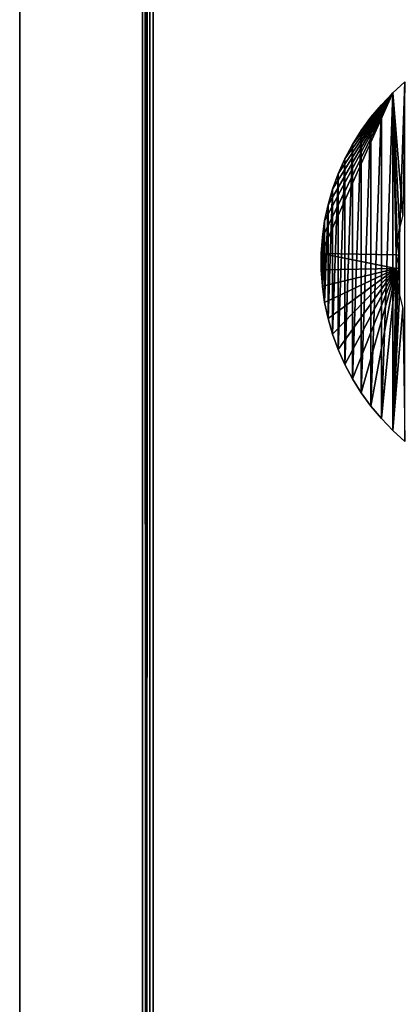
# Model space of a CAD drawing. Extents: x -300 to 306, y -600 to 600.
# Tile 2 of 33: x -300 to -248, y -394 to -257. Entities that reach past the tile are written whole.
import ezdxf

# ---------------------------------------------------------------- set-up
doc = ezdxf.new("R2010")
doc.units = 0
doc.header["$MEASUREMENT"] = 0

msp = doc.modelspace()

# ---------------------------------------------------------------- linework, layer by layer
for points in [[(-283, 599.5, 29.5), (-282.5, -600, 30), (-282.5, 600, 30)], [(-282.5, -600, -30), (-283, 599.5, -29.5), (-282.5, 600, -30)], [(-283, 600, -30), (-283, 600, 30), (-283, -600, -30)], [(-283, -600, -30), (-283, 600, 30), (-283, -600, 30)], [(-283, -599.5, 29.5), (-283, 599.5, 29.5), (-283, -599.5, -29.5)], [(-283, -599.5, -29.5), (-283, 599.5, 29.5), (-283, 599.5, -29.5)], [(-283, -599.5, 29.5), (-282.5, -600, 30), (-283, 599.5, 29.5)], [(-283, -599.5, -29.5), (-283, 599.5, -29.5), (-282.5, -600, -30)], [(-282.5, -600, -30), (-282.5, 600, -30), (-282, 506, -30)], [(-300, 591, -30), (-300, -591, -30), (-300, 591, 30)], [(-300, 591, 30), (-300, -591, -30), (-300, -591, 30)], [(-282.5, -600, -30), (-282, 506, -30), (-282, -506, -30)], [(-282, 506, -20), (-282, -506, -20), (-282, 506, -30)], [(-282, 506, -30), (-282, -506, -20), (-282, -506, -30)], [(-281.5, -505.5, -21), (-281.5, 505.5, -21), (-281.5, -505.5, -30)], [(-281.5, -505.5, -30), (-281.5, 505.5, -21), (-281.5, 505.5, -30)], [(-248.344696, -267.62149, -30), (-246.658905, -266.103485, -30), (-246.943604, -284.557892, -30)], [(-246.658905, -315.896515, -29), (-246.658905, -266.103485, -29), (-248.344696, -314.37851, -29)], [(-248.344696, -314.37851, -29), (-246.658905, -266.103485, -29), (-248.344696, -267.62149, -29)], [(-248.344696, -267.62149, -30), (-248.344696, -267.62149, -29), (-246.658905, -266.103485, -30)], [(-246.658905, -266.103485, -30), (-248.344696, -267.62149, -29), (-246.658905, -266.103485, -29)], [(-248.344696, -267.62149, -30), (-247.888199, -290.066315, -30), (-258.248505, -289.865814, -30)], [(-248.344696, -267.62149, -30), (-258.248505, -289.865814, -30), (-258.090302, -287.602814, -30)], [(-248.344696, -267.62149, -30), (-258.090302, -287.602814, -30), (-257.774597, -285.356415, -30)], [(-248.344696, -267.62149, -30), (-257.774597, -285.356415, -30), (-257.302887, -283.137512, -30)], [(-248.344696, -267.62149, -30), (-257.302887, -283.137512, -30), (-256.677612, -280.956909, -30)], [(-248.344696, -267.62149, -30), (-256.677612, -280.956909, -30), (-255.901794, -278.825287, -30)], [(-248.344696, -267.62149, -30), (-255.901794, -278.825287, -30), (-254.979095, -276.752899, -30)], [(-248.344696, -267.62149, -30), (-254.979095, -276.752899, -30), (-253.914093, -274.75, -30)], [(-248.344696, -267.62149, -30), (-253.914093, -274.75, -30), (-252.712006, -272.826202, -30)], [(-248.344696, -267.62149, -30), (-252.712006, -272.826202, -30), (-251.378693, -270.990997, -30)], [(-248.344696, -267.62149, -30), (-251.378693, -270.990997, -30), (-249.920502, -269.253296, -30)], [(-248.344696, -314.37851, -29), (-248.344696, -267.62149, -29), (-249.920502, -312.746704, -29)], [(-249.920502, -312.746704, -29), (-248.344696, -267.62149, -29), (-249.920502, -269.253296, -29)], [(-249.920502, -269.253296, -30), (-249.920502, -269.253296, -29), (-248.344696, -267.62149, -30)], [(-248.344696, -267.62149, -30), (-249.920502, -269.253296, -29), (-248.344696, -267.62149, -29)], [(-248.344696, -267.62149, -30), (-246.943604, -284.557892, -30), (-247.4142, -286.365112, -30)], [(-248.344696, -267.62149, -30), (-247.4142, -286.365112, -30), (-247.729797, -288.205597, -30)], [(-248.344696, -267.62149, -30), (-247.729797, -288.205597, -30), (-247.888199, -290.066315, -30)], [(-249.920502, -312.746704, -29), (-249.920502, -269.253296, -29), (-251.378693, -311.009003, -29)], [(-251.378693, -311.009003, -29), (-249.920502, -269.253296, -29), (-251.378693, -270.990997, -29)], [(-251.378693, -270.990997, -30), (-251.378693, -270.990997, -29), (-249.920502, -269.253296, -30)], [(-249.920502, -269.253296, -30), (-251.378693, -270.990997, -29), (-249.920502, -269.253296, -29)], [(-251.378693, -311.009003, -29), (-251.378693, -270.990997, -29), (-252.712006, -309.173798, -29)], [(-252.712006, -309.173798, -29), (-251.378693, -270.990997, -29), (-252.712006, -272.826202, -29)], [(-252.712006, -272.826202, -30), (-252.712006, -272.826202, -29), (-251.378693, -270.990997, -30)], [(-251.378693, -270.990997, -30), (-252.712006, -272.826202, -29), (-251.378693, -270.990997, -29)], [(-252.712006, -309.173798, -29), (-252.712006, -272.826202, -29), (-253.914093, -307.25, -29)], [(-253.914093, -307.25, -29), (-252.712006, -272.826202, -29), (-253.914093, -274.75, -29)], [(-253.914093, -274.75, -30), (-253.914093, -274.75, -29), (-252.712006, -272.826202, -30)], [(-252.712006, -272.826202, -30), (-253.914093, -274.75, -29), (-252.712006, -272.826202, -29)], [(-253.914093, -307.25, -29), (-253.914093, -274.75, -29), (-254.979095, -305.247101, -29)], [(-254.979095, -305.247101, -29), (-253.914093, -274.75, -29), (-254.979095, -276.752899, -29)], [(-254.979095, -276.752899, -30), (-254.979095, -276.752899, -29), (-253.914093, -274.75, -30)], [(-253.914093, -274.75, -30), (-254.979095, -276.752899, -29), (-253.914093, -274.75, -29)], [(-254.979095, -305.247101, -29), (-254.979095, -276.752899, -29), (-255.901794, -303.174713, -29)], [(-255.901794, -303.174713, -29), (-254.979095, -276.752899, -29), (-255.901794, -278.825287, -29)], [(-255.901794, -278.825287, -30), (-255.901794, -278.825287, -29), (-254.979095, -276.752899, -30)], [(-254.979095, -276.752899, -30), (-255.901794, -278.825287, -29), (-254.979095, -276.752899, -29)], [(-255.901794, -303.174713, -29), (-255.901794, -278.825287, -29), (-256.677612, -301.043091, -29)], [(-256.677612, -301.043091, -29), (-255.901794, -278.825287, -29), (-256.677612, -280.956909, -29)], [(-256.677612, -280.956909, -30), (-256.677612, -280.956909, -29), (-255.901794, -278.825287, -30)], [(-255.901794, -278.825287, -30), (-256.677612, -280.956909, -29), (-255.901794, -278.825287, -29)], [(-256.677612, -301.043091, -29), (-256.677612, -280.956909, -29), (-257.302887, -298.862488, -29)], [(-257.302887, -298.862488, -29), (-256.677612, -280.956909, -29), (-257.302887, -283.137512, -29)], [(-257.302887, -283.137512, -30), (-257.302887, -283.137512, -29), (-256.677612, -280.956909, -30)], [(-256.677612, -280.956909, -30), (-257.302887, -283.137512, -29), (-256.677612, -280.956909, -29)], [(-257.302887, -298.862488, -29), (-257.302887, -283.137512, -29), (-257.774597, -296.643585, -29)], [(-257.774597, -296.643585, -29), (-257.302887, -283.137512, -29), (-257.774597, -285.356415, -29)], [(-257.774597, -285.356415, -30), (-257.774597, -285.356415, -29), (-257.302887, -283.137512, -30)], [(-257.302887, -283.137512, -30), (-257.774597, -285.356415, -29), (-257.302887, -283.137512, -29)], [(-257.774597, -296.643585, -29), (-257.774597, -285.356415, -29), (-258.090302, -294.397186, -29)], [(-258.090302, -294.397186, -29), (-257.774597, -285.356415, -29), (-258.090302, -287.602814, -29)], [(-258.090302, -287.602814, -30), (-258.090302, -287.602814, -29), (-257.774597, -285.356415, -30)], [(-257.774597, -285.356415, -30), (-258.090302, -287.602814, -29), (-257.774597, -285.356415, -29)], [(-247.729797, -288.205597, -29.5), (-247.729797, -288.205597, -30), (-247.4142, -286.365112, -30)], [(-247.729797, -288.205597, -29.5), (-247.4142, -286.365112, -30), (-247.4142, -286.365112, -29.5)], [(-247.388596, -290.087494, -29.5), (-247.729797, -288.205597, -29.5), (-247.4142, -286.365112, -29.5)], [(-258.090302, -294.397186, -29), (-258.090302, -287.602814, -29), (-258.248505, -292.134186, -29)], [(-258.248505, -292.134186, -29), (-258.090302, -287.602814, -29), (-258.248505, -289.865814, -29)], [(-258.248505, -289.865814, -30), (-258.248505, -289.865814, -29), (-258.090302, -287.602814, -30)], [(-258.090302, -287.602814, -30), (-258.248505, -289.865814, -29), (-258.090302, -287.602814, -29)], [(-247.888199, -290.066315, -29.5), (-247.888199, -290.066315, -30), (-247.729797, -288.205597, -30)], [(-247.888199, -290.066315, -29.5), (-247.729797, -288.205597, -30), (-247.729797, -288.205597, -29.5)], [(-247.388596, -290.087494, -29.5), (-247.888199, -290.066315, -29.5), (-247.729797, -288.205597, -29.5)], [(-247.888199, -291.933685, -30), (-258.248505, -292.134186, -30), (-258.248505, -289.865814, -30)], [(-247.888199, -291.933685, -30), (-258.248505, -289.865814, -30), (-247.888199, -290.066315, -30)], [(-258.248505, -292.134186, -30), (-258.248505, -292.134186, -29), (-258.248505, -289.865814, -30)], [(-258.248505, -289.865814, -30), (-258.248505, -292.134186, -29), (-258.248505, -289.865814, -29)], [(-247.888199, -291.933685, -29.5), (-247.888199, -291.933685, -30), (-247.888199, -290.066315, -30)], [(-247.888199, -291.933685, -29.5), (-247.888199, -290.066315, -30), (-247.888199, -290.066315, -29.5)], [(-247.388596, -291.912506, -29.5), (-247.888199, -291.933685, -29.5), (-247.888199, -290.066315, -29.5)], [(-247.388596, -291.912506, -29.5), (-247.888199, -290.066315, -29.5), (-247.388596, -290.087494, -29.5)], [(-247.888199, -291.933685, -30), (-258.090302, -294.397186, -30), (-258.248505, -292.134186, -30)], [(-258.090302, -294.397186, -30), (-258.090302, -294.397186, -29), (-258.248505, -292.134186, -30)], [(-258.248505, -292.134186, -30), (-258.090302, -294.397186, -29), (-258.248505, -292.134186, -29)], [(-247.888199, -291.933685, -30), (-257.774597, -296.643585, -30), (-258.090302, -294.397186, -30)], [(-247.888199, -291.933685, -30), (-257.302887, -298.862488, -30), (-257.774597, -296.643585, -30)], [(-247.888199, -291.933685, -30), (-256.677612, -301.043091, -30), (-257.302887, -298.862488, -30)], [(-247.888199, -291.933685, -30), (-255.901794, -303.174713, -30), (-256.677612, -301.043091, -30)], [(-247.888199, -291.933685, -30), (-254.979095, -305.247101, -30), (-255.901794, -303.174713, -30)], [(-247.888199, -291.933685, -30), (-253.914093, -307.25, -30), (-254.979095, -305.247101, -30)], [(-247.888199, -291.933685, -30), (-252.712006, -309.173798, -30), (-253.914093, -307.25, -30)], [(-247.888199, -291.933685, -30), (-251.378693, -311.009003, -30), (-252.712006, -309.173798, -30)], [(-247.888199, -291.933685, -30), (-249.920502, -312.746704, -30), (-251.378693, -311.009003, -30)], [(-247.888199, -291.933685, -30), (-248.344696, -314.37851, -30), (-249.920502, -312.746704, -30)], [(-248.344696, -314.37851, -30), (-247.888199, -291.933685, -30), (-247.729797, -293.794403, -30)], [(-247.4142, -295.634888, -29.5), (-247.888199, -291.933685, -29.5), (-247.388596, -291.912506, -29.5)], [(-247.888199, -291.933685, -30), (-247.729797, -293.794403, -29.5), (-247.729797, -293.794403, -30)], [(-247.729797, -293.794403, -29.5), (-247.888199, -291.933685, -30), (-247.888199, -291.933685, -29.5)], [(-247.888199, -291.933685, -29.5), (-247.4142, -295.634888, -29.5), (-247.729797, -293.794403, -29.5)], [(-257.774597, -296.643585, -30), (-257.774597, -296.643585, -29), (-258.090302, -294.397186, -30)], [(-258.090302, -294.397186, -30), (-257.774597, -296.643585, -29), (-258.090302, -294.397186, -29)], [(-248.344696, -314.37851, -30), (-247.729797, -293.794403, -30), (-247.4142, -295.634888, -30)], [(-247.729797, -293.794403, -30), (-247.729797, -293.794403, -29.5), (-247.4142, -295.634888, -29.5)], [(-247.729797, -293.794403, -30), (-247.4142, -295.634888, -29.5), (-247.4142, -295.634888, -30)], [(-248.344696, -314.37851, -30), (-247.4142, -295.634888, -30), (-246.943604, -297.442108, -30)], [(-257.302887, -298.862488, -30), (-257.302887, -298.862488, -29), (-257.774597, -296.643585, -30)], [(-257.774597, -296.643585, -30), (-257.302887, -298.862488, -29), (-257.774597, -296.643585, -29)], [(-248.344696, -314.37851, -30), (-246.943604, -297.442108, -30), (-246.658905, -315.896515, -30)], [(-256.677612, -301.043091, -30), (-256.677612, -301.043091, -29), (-257.302887, -298.862488, -30)], [(-257.302887, -298.862488, -30), (-256.677612, -301.043091, -29), (-257.302887, -298.862488, -29)], [(-255.901794, -303.174713, -30), (-255.901794, -303.174713, -29), (-256.677612, -301.043091, -30)], [(-256.677612, -301.043091, -30), (-255.901794, -303.174713, -29), (-256.677612, -301.043091, -29)], [(-254.979095, -305.247101, -30), (-254.979095, -305.247101, -29), (-255.901794, -303.174713, -30)], [(-255.901794, -303.174713, -30), (-254.979095, -305.247101, -29), (-255.901794, -303.174713, -29)], [(-253.914093, -307.25, -30), (-253.914093, -307.25, -29), (-254.979095, -305.247101, -30)], [(-254.979095, -305.247101, -30), (-253.914093, -307.25, -29), (-254.979095, -305.247101, -29)], [(-252.712006, -309.173798, -30), (-252.712006, -309.173798, -29), (-253.914093, -307.25, -30)], [(-253.914093, -307.25, -30), (-252.712006, -309.173798, -29), (-253.914093, -307.25, -29)], [(-251.378693, -311.009003, -30), (-251.378693, -311.009003, -29), (-252.712006, -309.173798, -30)], [(-252.712006, -309.173798, -30), (-251.378693, -311.009003, -29), (-252.712006, -309.173798, -29)], [(-249.920502, -312.746704, -30), (-249.920502, -312.746704, -29), (-251.378693, -311.009003, -30)], [(-251.378693, -311.009003, -30), (-249.920502, -312.746704, -29), (-251.378693, -311.009003, -29)], [(-248.344696, -314.37851, -30), (-248.344696, -314.37851, -29), (-249.920502, -312.746704, -30)], [(-249.920502, -312.746704, -30), (-248.344696, -314.37851, -29), (-249.920502, -312.746704, -29)], [(-246.658905, -315.896515, -30), (-246.658905, -315.896515, -29), (-248.344696, -314.37851, -30)], [(-248.344696, -314.37851, -30), (-246.658905, -315.896515, -29), (-248.344696, -314.37851, -29)]]:
    msp.add_3dface(points)

doc.saveas('drawing.dxf')
